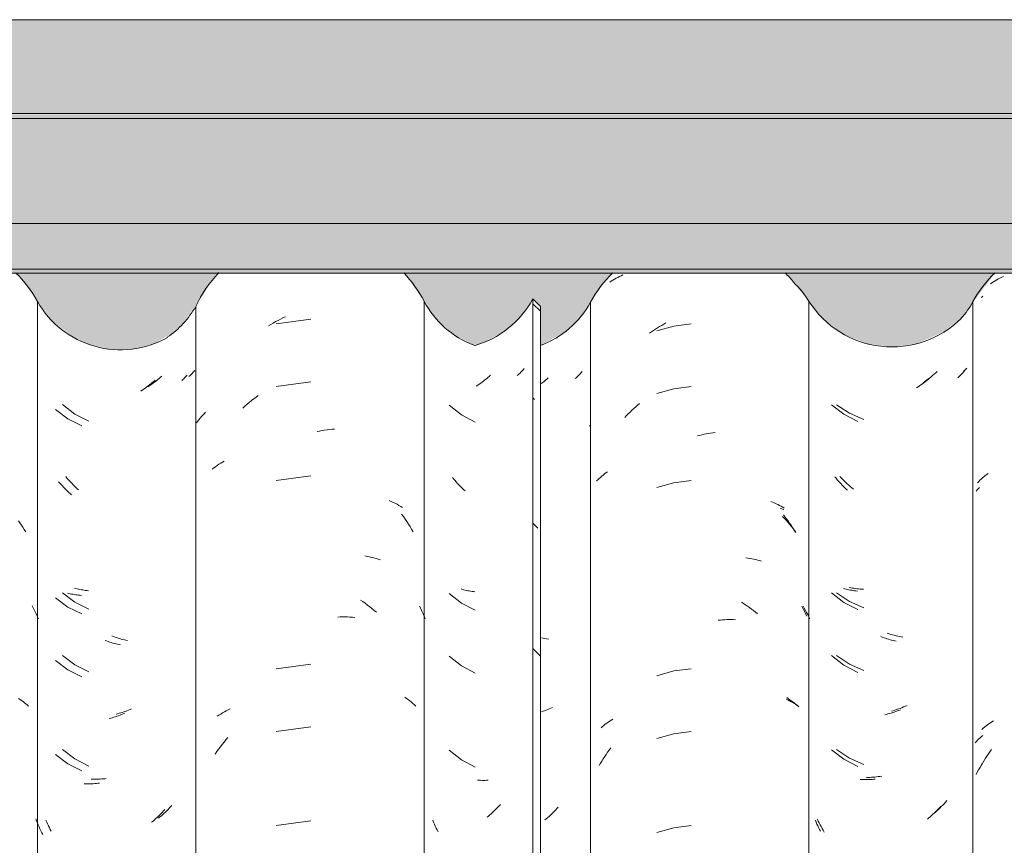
# Model space of a CAD drawing. Header units: metres. Extents: x -27.3 to 21, y -0.3 to 10.3.
# Tile 126 of 237: x 10.956 to 11.429, y 3.873 to 4.27. Entities that reach past the tile are written whole.
import ezdxf

# ---------------------------------------------------------------- set-up
doc = ezdxf.new("R2010")
doc.units = ezdxf.units.M
for name, color, linetype, lineweight in [('A-GLAZ-CWMG', 7, 'Continuous', 5), ('A-ROOF', 7, 'Continuous', 5), ('A-ROOF-OTLN', 7, 'Continuous', 5), ('A-ROOF-PATT', 7, 'Continuous', 5), ('A-WALL-PATT', 7, 'Continuous', 5)]:
    doc.layers.add(name, color=color, linetype=linetype, lineweight=lineweight)

# ---------------------------------------------------------------- blocks, each defined once
blk = doc.blocks.new('FP_53-FACHADA 03')
at = {"layer": 'A-GLAZ-CWMG', "color": 9, "true_color": 0xc0c0c0}
for p, q in [((16.16278, 4.02918), (16.16352, 4.02816)), ((16.16352, 4.02816), (16.16424, 4.02712)), ((16.16424, 4.02712), (16.16494, 4.02607)), ((16.16494, 4.02607), (16.16563, 4.02501)), ((16.16563, 4.02501), (16.16631, 4.02394)), ((16.16947, 3.98827), (16.1701, 3.98704)), ((16.1701, 3.98704), (16.17071, 3.9858)), ((16.17071, 3.9858), (16.17131, 3.98455)), ((16.17131, 3.98455), (16.17188, 3.98328)), ((16.17188, 3.98328), (16.17244, 3.98201)), ((16.16287, 3.94378), (16.1636, 3.94329)), ((16.1636, 3.94329), (16.16432, 3.9428)), ((16.16432, 3.9428), (16.16502, 3.94228)), ((16.16502, 3.94228), (16.16571, 3.94176)), ((16.16571, 3.94176), (16.16639, 3.94122)), ((16.16639, 3.94122), (16.16705, 3.94067)), ((16.16705, 3.94067), (16.16769, 3.94012))]:
    blk.add_line(p, q, dxfattribs=at)
blk = doc.blocks.new('FP_54-FACHADA 03')
at = {"layer": 'A-GLAZ-CWMG', "color": 9, "true_color": 0xc0c0c0}
for p, q in [((16.24728, 4.10103), (16.24689, 4.10059)), ((16.24766, 4.10147), (16.24728, 4.10103)), ((16.22916, 4.0965), (16.22847, 4.09598)), ((16.22983, 4.09704), (16.22916, 4.0965)), ((16.23051, 4.09759), (16.22983, 4.09704)), ((16.23117, 4.09815), (16.23051, 4.09759)), ((16.23183, 4.09872), (16.23117, 4.09815)), ((16.24518, 4.09891), (16.24473, 4.09851)), ((16.24563, 4.09931), (16.24518, 4.09891)), ((16.24606, 4.09973), (16.24563, 4.09931)), ((16.24648, 4.10015), (16.24606, 4.09973)), ((16.24689, 4.10059), (16.24648, 4.10015)), ((16.22568, 4.09401), (16.22497, 4.09355)), ((16.22639, 4.09448), (16.22568, 4.09401)), ((16.22709, 4.09497), (16.22639, 4.09448)), ((16.22778, 4.09547), (16.22709, 4.09497)), ((16.22847, 4.09598), (16.22778, 4.09547)), ((16.18403, 4.08504), (16.18998, 4.08051)), ((16.18998, 4.08051), (16.19666, 4.07713)), ((16.18615, 4.04971), (16.18557, 4.0504)), ((16.18674, 4.04903), (16.18615, 4.04971)), ((16.18734, 4.04837), (16.18674, 4.04903)), ((16.18795, 4.04771), (16.18734, 4.04837)), ((16.18856, 4.04707), (16.18795, 4.04771)), ((16.18918, 4.04643), (16.18856, 4.04707)), ((16.18981, 4.04581), (16.18918, 4.04643)), ((16.19045, 4.0452), (16.18981, 4.04581)), ((16.1911, 4.0446), (16.19045, 4.0452)), ((16.19175, 4.04402), (16.1911, 4.0446)), ((16.19045, 3.99668), (16.18981, 3.99686)), ((16.19109, 3.99652), (16.19045, 3.99668)), ((16.18403, 3.99461), (16.18998, 3.99008)), ((16.19174, 3.99636), (16.19109, 3.99652)), ((16.1924, 3.99622), (16.19174, 3.99636)), ((16.19307, 3.99608), (16.1924, 3.99622)), ((16.19374, 3.99596), (16.19307, 3.99608)), ((16.19442, 3.99586), (16.19374, 3.99596)), ((16.1951, 3.99576), (16.19442, 3.99586)), ((16.19579, 3.99568), (16.1951, 3.99576)), ((16.19648, 3.99561), (16.19579, 3.99568)), ((16.18998, 3.99008), (16.19666, 3.9867)), ((16.20849, 3.97359), (16.20774, 3.97387)), ((16.20924, 3.97332), (16.20849, 3.97359)), ((16.20999, 3.97306), (16.20924, 3.97332)), ((16.21074, 3.97282), (16.20999, 3.97306)), ((16.2115, 3.97259), (16.21074, 3.97282)), ((16.21225, 3.97238), (16.2115, 3.97259)), ((16.213, 3.97218), (16.21225, 3.97238)), ((16.21375, 3.97199), (16.213, 3.97218)), ((16.2145, 3.97182), (16.21375, 3.97199)), ((16.21525, 3.97166), (16.2145, 3.97182)), ((16.18403, 3.96447), (16.18998, 3.95994)), ((16.18998, 3.95994), (16.19666, 3.95656)), ((16.21048, 3.9365), (16.20973, 3.93632)), ((16.21123, 3.9367), (16.21048, 3.9365)), ((16.21198, 3.93691), (16.21123, 3.9367)), ((16.21273, 3.93713), (16.21198, 3.93691)), ((16.21348, 3.93737), (16.21273, 3.93713)), ((16.21423, 3.93762), (16.21348, 3.93737)), ((16.21498, 3.93789), (16.21423, 3.93762)), ((16.21573, 3.93817), (16.21498, 3.93789)), ((16.21648, 3.93846), (16.21573, 3.93817)), ((16.21723, 3.93877), (16.21648, 3.93846)), ((16.18403, 3.91925), (16.18998, 3.91472)), ((16.18998, 3.91472), (16.19666, 3.91135)), ((16.19851, 3.90505), (16.19781, 3.90508)), ((16.19923, 3.90503), (16.19851, 3.90505)), ((16.19994, 3.90502), (16.19923, 3.90503)), ((16.20067, 3.90502), (16.19994, 3.90502)), ((16.20139, 3.90504), (16.20067, 3.90502)), ((16.20212, 3.90508), (16.20139, 3.90504)), ((16.20285, 3.90512), (16.20212, 3.90508)), ((16.20359, 3.90518), (16.20285, 3.90512)), ((16.20432, 3.90525), (16.20359, 3.90518)), ((16.20506, 3.90534), (16.20432, 3.90525)), ((16.23657, 3.89241), (16.23597, 3.89175)), ((16.23218, 3.88803), (16.23153, 3.88745)), ((16.23283, 3.88862), (16.23218, 3.88803)), ((16.23347, 3.88923), (16.23283, 3.88862)), ((16.23411, 3.88984), (16.23347, 3.88923)), ((16.23473, 3.89047), (16.23411, 3.88984)), ((16.23535, 3.8911), (16.23473, 3.89047)), ((16.23597, 3.89175), (16.23535, 3.8911)), ((16.17642, 3.88442), (16.17604, 3.88532)), ((16.17683, 3.88352), (16.17642, 3.88442)), ((16.17724, 3.88263), (16.17683, 3.88352)), ((16.23086, 3.88689), (16.2302, 3.88633)), ((16.23153, 3.88745), (16.23086, 3.88689)), ((16.17767, 3.88175), (16.17724, 3.88263)), ((16.17811, 3.88087), (16.17767, 3.88175)), ((16.17856, 3.88001), (16.17811, 3.88087))]:
    blk.add_line(p, q, dxfattribs=at)
blk = doc.blocks.new('FP_56-FACHADA 03')
at = {"layer": 'A-GLAZ-CWMG', "color": 9, "true_color": 0xc0c0c0}
for p, q in [((16.40485, 4.10103), (16.40445, 4.1006)), ((16.40524, 4.10147), (16.40485, 4.10103)), ((16.40562, 4.10191), (16.40524, 4.10147)), ((16.40599, 4.10236), (16.40562, 4.10191)), ((16.38649, 4.09636), (16.3858, 4.09585)), ((16.38717, 4.09689), (16.38649, 4.09636)), ((16.38785, 4.09743), (16.38717, 4.09689)), ((16.38852, 4.09798), (16.38785, 4.09743)), ((16.38919, 4.09854), (16.38852, 4.09798)), ((16.38985, 4.09912), (16.38919, 4.09854)), ((16.40316, 4.09936), (16.40271, 4.09896)), ((16.4036, 4.09976), (16.40316, 4.09936)), ((16.40403, 4.10018), (16.4036, 4.09976)), ((16.40445, 4.1006), (16.40403, 4.10018)), ((16.3837, 4.09438), (16.383, 4.09391)), ((16.38441, 4.09485), (16.3837, 4.09438)), ((16.38511, 4.09534), (16.38441, 4.09485)), ((16.3858, 4.09585), (16.38511, 4.09534)), ((16.39457, 3.89283), (16.39397, 3.89217)), ((16.38954, 3.88785), (16.38888, 3.88728)), ((16.3902, 3.88843), (16.38954, 3.88785)), ((16.39084, 3.88903), (16.3902, 3.88843)), ((16.39148, 3.88963), (16.39084, 3.88903)), ((16.39212, 3.89025), (16.39148, 3.88963)), ((16.39274, 3.89088), (16.39212, 3.89025)), ((16.39336, 3.89152), (16.39274, 3.89088)), ((16.39397, 3.89217), (16.39336, 3.89152)), ((16.38888, 3.88728), (16.38821, 3.88672))]:
    blk.add_line(p, q, dxfattribs=at)
blk = doc.blocks.new('Rectangular Mullion - Telha Fibrocimento - Ondulada-1908998-FACHADA 03')
at = {"layer": 'A-GLAZ-CWMG', "true_color": 0xc0c0c0}
h = blk.add_hatch(dxfattribs=at)
h.set_pattern_fill('FP_7', color=9, style=0, pattern_type=2)
h.set_pattern_definition([(315.081, (25.225, -6.128), (0.2861737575, -0.270297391), [0.01667, -0.28643, 0.01667, -1.903]), (315.081, (25.225, -6.128), (0.2861737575, -0.270297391), [-0.31978, -0.28643, 0.01667, -0.58954, -1.01]), (315.081, (25.225, -6.128), (0.2861737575, -0.270297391), [-1.212, 0.01667, -0.28643, 0.01667, -0.69057]), (315.081, (25.225, -6.128), (0.2861737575, -0.270297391), [-1.532, -0.1854, 0.01667, -0.4885]), (126.286, (25.333, -6.228), (-0.205045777, 0.24913451), [0.00997, -0.17136, 0.00997, -1.138]), (126.286, (25.333, -6.228), (-0.205045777, 0.24913451), [-0.19131, -0.17136, 0.00997, -0.35269, -0.60444]), (126.286, (25.333, -6.228), (-0.205045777, 0.24913451), [-0.72533, 0.00997, -0.17136, 0.00997, -0.41314]), (126.286, (25.333, -6.228), (-0.205045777, 0.24913451), [-0.91664, -0.11092, 0.00997, -0.29225]), (147.695, (25.368, -6.233), (-0.081132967, 0.021153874), [0.00698, -0.11998, 0.00698, -0.79715]), (147.695, (25.368, -6.233), (-0.081132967, 0.021153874), [-0.13395, -0.11998, 0.00698, -0.24695, -0.42323]), (147.695, (25.368, -6.233), (-0.081132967, 0.021153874), [-0.50787, 0.00698, -0.11998, 0.00698, -0.28928]), (147.695, (25.368, -6.233), (-0.081132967, 0.021153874), [-0.64182, -0.07766, 0.00698, -0.20463])])
h.paths.add_polyline_path([(16.41382, 2.77693), (16.41382, 4.13218), (16.41014, 4.13584), (16.41014, 2.78059), (16.41374, 2.77701)])
at = {"layer": 'A-GLAZ-CWMG'}
for p, q in [((16.17193, 2.77941), (16.17193, 4.13466)), ((16.41014, 4.13584), (16.41382, 4.13218)), ((16.41014, 2.78059), (16.41014, 4.13584)), ((16.41382, 2.77693), (16.41382, 4.13218))]:
    blk.add_line(p, q, dxfattribs=at)
for centre, major_axis, start_param, end_param in [((16.12042, 4.10682), (0.05869, 0), 0.500225, 0.798474), ((16.21185, 4.15645), (0.0456, 0), 3.645908, 5.230042), ((16.36957, 4.15699), (0.04586, 0), 4.985892, 5.798286)]:
    blk.add_ellipse(centre, major_axis=major_axis, ratio=0.988936, start_param=start_param, end_param=end_param, dxfattribs=at)
for name in ['FP_53-FACHADA 03', 'FP_54-FACHADA 03', 'FP_56-FACHADA 03']:
    blk.add_blockref(name, (0, 0), dxfattribs=at)
blk = doc.blocks.new('FP_62-FACHADA 03')
at = {"layer": 'A-GLAZ-CWMG', "color": 9, "true_color": 0xc0c0c0}
for p, q in [((16.22784, 4.09617), (16.22718, 4.09561)), ((16.2285, 4.09675), (16.22784, 4.09617)), ((16.24182, 4.09703), (16.24135, 4.09661)), ((16.24228, 4.09745), (16.24182, 4.09703)), ((16.24273, 4.09789), (16.24228, 4.09745)), ((16.24316, 4.09834), (16.24273, 4.09789)), ((16.24358, 4.09879), (16.24316, 4.09834)), ((16.24399, 4.09925), (16.24358, 4.09879)), ((16.22236, 4.09199), (16.22165, 4.09153)), ((16.22306, 4.09247), (16.22236, 4.09199)), ((16.22376, 4.09296), (16.22306, 4.09247)), ((16.22446, 4.09347), (16.22376, 4.09296)), ((16.22515, 4.09398), (16.22446, 4.09347)), ((16.22583, 4.09451), (16.22515, 4.09398)), ((16.2265, 4.09505), (16.22583, 4.09451)), ((16.22718, 4.09561), (16.2265, 4.09505)), ((16.18056, 4.0826), (16.18658, 4.07814)), ((16.18658, 4.07814), (16.19331, 4.07485)), ((16.18272, 4.04729), (16.18213, 4.04797)), ((16.18331, 4.04662), (16.18272, 4.04729)), ((16.18392, 4.04597), (16.18331, 4.04662)), ((16.18453, 4.04532), (16.18392, 4.04597)), ((16.18515, 4.04468), (16.18453, 4.04532)), ((16.18578, 4.04406), (16.18515, 4.04468)), ((16.18641, 4.04344), (16.18578, 4.04406)), ((16.18706, 4.04284), (16.18641, 4.04344)), ((16.18771, 4.04225), (16.18706, 4.04284)), ((16.18836, 4.04167), (16.18771, 4.04225)), ((16.18056, 3.99217), (16.18658, 3.98771)), ((16.18705, 3.99432), (16.18641, 3.99449)), ((16.1877, 3.99416), (16.18705, 3.99432)), ((16.18836, 3.99401), (16.1877, 3.99416)), ((16.18902, 3.99388), (16.18836, 3.99401)), ((16.18969, 3.99375), (16.18902, 3.99388)), ((16.19037, 3.99364), (16.18969, 3.99375)), ((16.19105, 3.99354), (16.19037, 3.99364)), ((16.19174, 3.99346), (16.19105, 3.99354)), ((16.19243, 3.99338), (16.19174, 3.99346)), ((16.19313, 3.99332), (16.19243, 3.99338)), ((16.18658, 3.98771), (16.19331, 3.98442)), ((16.20518, 3.97143), (16.20443, 3.9717)), ((16.20593, 3.97117), (16.20518, 3.97143)), ((16.20668, 3.97092), (16.20593, 3.97117)), ((16.20743, 3.97068), (16.20668, 3.97092)), ((16.20819, 3.97046), (16.20743, 3.97068)), ((16.20894, 3.97025), (16.20819, 3.97046)), ((16.20969, 3.97006), (16.20894, 3.97025)), ((16.21044, 3.96988), (16.20969, 3.97006)), ((16.21119, 3.96971), (16.21044, 3.96988)), ((16.21194, 3.96956), (16.21119, 3.96971)), ((16.18056, 3.96202), (16.18658, 3.95757)), ((16.18658, 3.95757), (16.19331, 3.95427)), ((16.21017, 3.93526), (16.20942, 3.93501)), ((16.21093, 3.93552), (16.21017, 3.93526)), ((16.21168, 3.93579), (16.21093, 3.93552)), ((16.21243, 3.93607), (16.21168, 3.93579)), ((16.21317, 3.93637), (16.21243, 3.93607)), ((16.21392, 3.93669), (16.21317, 3.93637)), ((16.20717, 3.93436), (16.20641, 3.93417)), ((16.20792, 3.93456), (16.20717, 3.93436)), ((16.20867, 3.93478), (16.20792, 3.93456)), ((16.20942, 3.93501), (16.20867, 3.93478)), ((16.18056, 3.91681), (16.18658, 3.91236)), ((16.18658, 3.91236), (16.19331, 3.90906)), ((16.19517, 3.90278), (16.19446, 3.90281)), ((16.19589, 3.90277), (16.19517, 3.90278)), ((16.19661, 3.90277), (16.19589, 3.90277)), ((16.19733, 3.90278), (16.19661, 3.90277)), ((16.19806, 3.90281), (16.19733, 3.90278)), ((16.19879, 3.90285), (16.19806, 3.90281)), ((16.19953, 3.9029), (16.19879, 3.90285)), ((16.20026, 3.90297), (16.19953, 3.9029)), ((16.201, 3.90305), (16.20026, 3.90297)), ((16.20174, 3.90314), (16.201, 3.90305)), ((16.23077, 3.88788), (16.23013, 3.88727)), ((16.23139, 3.88851), (16.23077, 3.88788)), ((16.23201, 3.88915), (16.23139, 3.88851)), ((16.23262, 3.88981), (16.23201, 3.88915)), ((16.23322, 3.89047), (16.23262, 3.88981)), ((16.17152, 3.88492), (16.17115, 3.88589)), ((16.1719, 3.88396), (16.17152, 3.88492)), ((16.1723, 3.88301), (16.1719, 3.88396)), ((16.17272, 3.88207), (16.1723, 3.88301)), ((16.22753, 3.88491), (16.22687, 3.88435)), ((16.22819, 3.88548), (16.22753, 3.88491)), ((16.22885, 3.88606), (16.22819, 3.88548)), ((16.22949, 3.88666), (16.22885, 3.88606)), ((16.23013, 3.88727), (16.22949, 3.88666)), ((16.17315, 3.88114), (16.17272, 3.88207)), ((16.17359, 3.88021), (16.17315, 3.88114)), ((16.17404, 3.87929), (16.17359, 3.88021)), ((16.17451, 3.87838), (16.17404, 3.87929))]:
    blk.add_line(p, q, dxfattribs=at)
blk = doc.blocks.new('FP_63-FACHADA 03')
at = {"layer": 'A-GLAZ-CWMG', "color": 9, "true_color": 0xc0c0c0}
for p, q in [((16.28534, 4.12424), (16.2865, 4.12489)), ((16.2865, 4.12489), (16.28766, 4.12552)), ((16.30348, 4.12614), (16.28678, 4.12383)), ((16.28766, 4.12552), (16.28883, 4.12612)), ((16.28883, 4.12612), (16.29001, 4.1267)), ((16.29001, 4.1267), (16.29119, 4.12726)), ((16.28304, 4.12287), (16.28419, 4.12357)), ((16.28419, 4.12357), (16.28534, 4.12424)), ((16.30348, 4.096), (16.28678, 4.09369)), ((16.27382, 4.08607), (16.27489, 4.08694)), ((16.27489, 4.08694), (16.27596, 4.0878)), ((16.27596, 4.0878), (16.27705, 4.08863)), ((16.27705, 4.08863), (16.27815, 4.08944)), ((16.2707, 4.08333), (16.27173, 4.08426)), ((16.27173, 4.08426), (16.27277, 4.08518)), ((16.27277, 4.08518), (16.27382, 4.08607)), ((16.24904, 4.07704), (16.24962, 4.07779)), ((16.24962, 4.07779), (16.25021, 4.07852)), ((16.25021, 4.07852), (16.25083, 4.07924)), ((16.25083, 4.07924), (16.25147, 4.07995)), ((16.25147, 4.07995), (16.25213, 4.08064)), ((16.25213, 4.08064), (16.25281, 4.08132)), ((16.24848, 4.07629), (16.24904, 4.07704)), ((16.30765, 4.0723), (16.30886, 4.07252)), ((16.30886, 4.07252), (16.31006, 4.07271)), ((16.31006, 4.07271), (16.31126, 4.07288)), ((16.31126, 4.07288), (16.31246, 4.07303)), ((16.31246, 4.07303), (16.31365, 4.07316)), ((16.31365, 4.07316), (16.31484, 4.07326)), ((16.30644, 4.07206), (16.30765, 4.0723)), ((16.25599, 4.054), (16.25677, 4.0546)), ((16.25677, 4.0546), (16.25757, 4.0552)), ((16.25757, 4.0552), (16.25838, 4.05577)), ((16.25838, 4.05577), (16.25921, 4.05633)), ((16.25921, 4.05633), (16.26006, 4.05687)), ((16.26006, 4.05687), (16.26093, 4.0574)), ((16.26093, 4.0574), (16.26181, 4.05791)), ((16.30348, 4.05078), (16.28678, 4.04848)), ((16.34117, 4.03893), (16.34212, 4.03851)), ((16.34212, 4.03851), (16.34306, 4.03806)), ((16.34306, 4.03806), (16.34398, 4.03759)), ((16.34398, 4.03759), (16.34489, 4.03711)), ((16.34489, 4.03711), (16.34578, 4.03661)), ((16.34578, 4.03661), (16.34665, 4.03609)), ((16.34665, 4.03609), (16.34751, 4.03556)), ((16.34706, 4.03237), (16.34791, 4.03122)), ((16.34791, 4.03122), (16.34874, 4.03004)), ((16.34874, 4.03004), (16.34956, 4.02885)), ((16.34956, 4.02885), (16.35036, 4.02765)), ((16.35036, 4.02765), (16.35114, 4.02643)), ((16.35114, 4.02643), (16.3519, 4.02519)), ((16.3519, 4.02519), (16.35264, 4.02394)), ((16.32943, 4.0123), (16.33052, 4.0121)), ((16.33052, 4.0121), (16.3316, 4.01187)), ((16.3316, 4.01187), (16.33267, 4.01163)), ((16.33267, 4.01163), (16.33373, 4.01136)), ((16.33373, 4.01136), (16.33478, 4.01108)), ((16.33478, 4.01108), (16.33582, 4.01077)), ((16.33582, 4.01077), (16.33685, 4.01044)), ((16.32738, 3.99112), (16.32849, 3.99034)), ((16.32849, 3.99034), (16.32959, 3.98954)), ((16.32959, 3.98954), (16.33068, 3.98872)), ((16.33068, 3.98872), (16.33176, 3.98788)), ((16.33176, 3.98788), (16.33283, 3.98702)), ((16.35567, 3.98818), (16.35625, 3.98697)), ((16.31641, 3.98293), (16.31759, 3.98298)), ((16.31759, 3.98298), (16.31876, 3.983)), ((16.31876, 3.983), (16.31993, 3.983)), ((16.31993, 3.983), (16.3211, 3.98298)), ((16.3211, 3.98298), (16.32225, 3.98294)), ((16.32225, 3.98294), (16.3234, 3.98288)), ((16.3234, 3.98288), (16.32454, 3.98279)), ((16.33283, 3.98702), (16.33389, 3.98613)), ((16.33389, 3.98613), (16.33494, 3.98523)), ((16.35625, 3.98697), (16.35682, 3.98575)), ((16.35682, 3.98575), (16.35738, 3.98453)), ((16.35738, 3.98453), (16.35791, 3.98329)), ((16.35791, 3.98329), (16.35843, 3.98204)), ((16.30348, 3.96036), (16.28678, 3.95805)), ((16.34862, 3.9444), (16.34944, 3.94383)), ((16.34944, 3.94383), (16.35024, 3.94324)), ((16.35024, 3.94324), (16.35102, 3.94264)), ((16.35102, 3.94264), (16.35179, 3.94202)), ((16.35179, 3.94202), (16.35253, 3.94139)), ((16.35253, 3.94139), (16.35326, 3.94074)), ((16.35326, 3.94074), (16.35397, 3.94008)), ((16.25842, 3.93523), (16.25925, 3.93578)), ((16.25925, 3.93578), (16.2601, 3.93633)), ((16.2601, 3.93633), (16.26097, 3.93685)), ((16.26097, 3.93685), (16.26185, 3.93736)), ((16.26185, 3.93736), (16.26275, 3.93785)), ((16.26275, 3.93785), (16.26367, 3.93833)), ((16.26367, 3.93833), (16.2646, 3.93878)), ((16.30348, 3.93021), (16.28678, 3.9279)), ((16.25994, 3.92061), (16.2608, 3.92175)), ((16.2608, 3.92175), (16.26168, 3.92288)), ((16.26168, 3.92288), (16.26257, 3.92399)), ((16.26257, 3.92399), (16.26349, 3.92509)), ((16.25745, 3.91708), (16.25826, 3.91827)), ((16.25826, 3.91827), (16.25909, 3.91945)), ((16.25909, 3.91945), (16.25994, 3.92061)), ((16.30348, 3.885), (16.28678, 3.88269))]:
    blk.add_line(p, q, dxfattribs=at)
blk = doc.blocks.new('FP_64-FACHADA 03')
at = {"layer": 'A-GLAZ-CWMG', "color": 9, "true_color": 0xc0c0c0}
for p, q in [((16.43383, 4.10086), (16.43346, 4.10042)), ((16.41563, 4.09618), (16.41495, 4.09565)), ((16.4163, 4.09673), (16.41563, 4.09618)), ((16.41697, 4.09728), (16.4163, 4.09673)), ((16.41763, 4.09785), (16.41697, 4.09728)), ((16.43103, 4.09794), (16.43058, 4.09756)), ((16.43146, 4.09834), (16.43103, 4.09794)), ((16.43189, 4.09874), (16.43146, 4.09834)), ((16.4323, 4.09915), (16.43189, 4.09874)), ((16.4327, 4.09957), (16.4323, 4.09915)), ((16.43309, 4.09999), (16.4327, 4.09957)), ((16.43346, 4.10042), (16.43309, 4.09999)), ((16.41495, 4.09565), (16.41426, 4.09513)), ((16.36997, 4.08468), (16.37585, 4.08007)), ((16.37585, 4.08007), (16.38249, 4.07661)), ((16.37207, 4.04932), (16.3715, 4.05002)), ((16.37265, 4.04864), (16.37207, 4.04932)), ((16.37324, 4.04796), (16.37265, 4.04864)), ((16.37384, 4.0473), (16.37324, 4.04796)), ((16.37445, 4.04665), (16.37384, 4.0473)), ((16.37506, 4.04601), (16.37445, 4.04665)), ((16.37569, 4.04538), (16.37506, 4.04601)), ((16.37632, 4.04476), (16.37569, 4.04538)), ((16.37696, 4.04415), (16.37632, 4.04476)), ((16.3776, 4.04356), (16.37696, 4.04415)), ((16.36997, 3.99425), (16.37585, 3.98964)), ((16.37632, 3.99624), (16.37568, 3.99643)), ((16.37695, 3.99606), (16.37632, 3.99624)), ((16.3776, 3.9959), (16.37695, 3.99606)), ((16.37825, 3.99575), (16.3776, 3.9959)), ((16.37891, 3.99561), (16.37825, 3.99575)), ((16.37958, 3.99548), (16.37891, 3.99561)), ((16.38025, 3.99536), (16.37958, 3.99548)), ((16.38093, 3.99526), (16.38025, 3.99536)), ((16.38161, 3.99517), (16.38093, 3.99526)), ((16.3823, 3.99509), (16.38161, 3.99517)), ((16.37585, 3.98964), (16.38249, 3.98618)), ((16.36997, 3.96411), (16.37585, 3.9595)), ((16.37585, 3.9595), (16.38249, 3.95604)), ((16.36997, 3.9189), (16.37585, 3.91429)), ((16.37585, 3.91429), (16.38249, 3.91082)), ((16.38433, 3.9045), (16.38362, 3.90454)), ((16.38503, 3.90447), (16.38433, 3.9045)), ((16.38575, 3.90446), (16.38503, 3.90447)), ((16.38647, 3.90445), (16.38575, 3.90446)), ((16.38719, 3.90446), (16.38647, 3.90445)), ((16.38791, 3.90449), (16.38719, 3.90446)), ((16.38864, 3.90452), (16.38791, 3.90449)), ((16.41864, 3.88775), (16.41798, 3.88716)), ((16.41928, 3.88834), (16.41864, 3.88775)), ((16.41992, 3.88895), (16.41928, 3.88834)), ((16.42055, 3.88958), (16.41992, 3.88895)), ((16.42117, 3.89021), (16.42055, 3.88958)), ((16.42178, 3.89085), (16.42117, 3.89021)), ((16.42239, 3.89151), (16.42178, 3.89085)), ((16.36246, 3.88434), (16.36207, 3.88528)), ((16.36286, 3.8834), (16.36246, 3.88434)), ((16.36327, 3.88247), (16.36286, 3.8834)), ((16.41666, 3.88602), (16.41599, 3.88547)), ((16.41733, 3.88659), (16.41666, 3.88602)), ((16.41798, 3.88716), (16.41733, 3.88659)), ((16.3637, 3.88155), (16.36327, 3.88247)), ((16.36415, 3.88063), (16.3637, 3.88155)), ((16.3646, 3.87973), (16.36415, 3.88063))]:
    blk.add_line(p, q, dxfattribs=at)
blk = doc.blocks.new('FP_65-FACHADA 03')
at = {"layer": 'A-GLAZ-CWMG', "color": 9, "true_color": 0xc0c0c0}
for p, q in [((16.44717, 4.1439), (16.44792, 4.14438)), ((16.44792, 4.14438), (16.44867, 4.14484)), ((16.44867, 4.14484), (16.44944, 4.14529)), ((16.44944, 4.14529), (16.45022, 4.14573)), ((16.45022, 4.14573), (16.45101, 4.14615)), ((16.45101, 4.14615), (16.45182, 4.14656)), ((16.45182, 4.14656), (16.45264, 4.14696)), ((16.45264, 4.14696), (16.45347, 4.14734)), ((16.46623, 4.11931), (16.46721, 4.11999)), ((16.46721, 4.11999), (16.46819, 4.12065)), ((16.46819, 4.12065), (16.46917, 4.1213)), ((16.46917, 4.1213), (16.47017, 4.12192)), ((16.47801, 4.1228), (16.46987, 4.12053)), ((16.47017, 4.12192), (16.47117, 4.12253)), ((16.47117, 4.12253), (16.47217, 4.12312)), ((16.47217, 4.12312), (16.47319, 4.1237)), ((16.47319, 4.1237), (16.4742, 4.12426)), ((16.4864, 4.1239), (16.47801, 4.1228)), ((16.47801, 4.09265), (16.46987, 4.09039)), ((16.4864, 4.09376), (16.47801, 4.09265)), ((16.45697, 4.08147), (16.45785, 4.08232)), ((16.45785, 4.08232), (16.45875, 4.08314)), ((16.45875, 4.08314), (16.45965, 4.08395)), ((16.45965, 4.08395), (16.46057, 4.08475)), ((16.46057, 4.08475), (16.46149, 4.08553)), ((16.45437, 4.07886), (16.45523, 4.07974)), ((16.45523, 4.07974), (16.45609, 4.08062)), ((16.45609, 4.08062), (16.45697, 4.08147)), ((16.43745, 4.07461), (16.43775, 4.075)), ((16.43775, 4.075), (16.43805, 4.07537)), ((16.48936, 4.06999), (16.49041, 4.07026)), ((16.49041, 4.07026), (16.49147, 4.07052)), ((16.49147, 4.07052), (16.49253, 4.07075)), ((16.49253, 4.07075), (16.49359, 4.07097)), ((16.49359, 4.07097), (16.49464, 4.07117)), ((16.49464, 4.07117), (16.4957, 4.07135)), ((16.4957, 4.07135), (16.49675, 4.07151)), ((16.49675, 4.07151), (16.4978, 4.07165)), ((16.44083, 4.04833), (16.44143, 4.04892)), ((16.44143, 4.04892), (16.44205, 4.04949)), ((16.44205, 4.04949), (16.44269, 4.05006)), ((16.44269, 4.05006), (16.44334, 4.05062)), ((16.44334, 4.05062), (16.444, 4.05116)), ((16.444, 4.05116), (16.44468, 4.0517)), ((16.44468, 4.0517), (16.44537, 4.05222)), ((16.44537, 4.05222), (16.44608, 4.05273)), ((16.47801, 4.04744), (16.46987, 4.04517)), ((16.4864, 4.04854), (16.47801, 4.04744)), ((16.52461, 4.03849), (16.52546, 4.03815)), ((16.52546, 4.03815), (16.52631, 4.03779)), ((16.52631, 4.03779), (16.52714, 4.03741)), ((16.52714, 4.03741), (16.52797, 4.03702)), ((16.52797, 4.03702), (16.52878, 4.03662)), ((16.52878, 4.03662), (16.52957, 4.0362)), ((16.52957, 4.0362), (16.53036, 4.03577)), ((16.53036, 4.03577), (16.53113, 4.03533)), ((16.53067, 4.03213), (16.53143, 4.03114)), ((16.53143, 4.03114), (16.53219, 4.03014)), ((16.53219, 4.03014), (16.53293, 4.02912)), ((16.53293, 4.02912), (16.53366, 4.02809)), ((16.53366, 4.02809), (16.53437, 4.02705)), ((16.53437, 4.02705), (16.53507, 4.026)), ((16.53507, 4.026), (16.53576, 4.02493)), ((16.53576, 4.02493), (16.53643, 4.02386)), ((16.51259, 4.01139), (16.51357, 4.01126)), ((16.51357, 4.01126), (16.51453, 4.0111)), ((16.51453, 4.0111), (16.5155, 4.01094)), ((16.5155, 4.01094), (16.51645, 4.01075)), ((16.51645, 4.01075), (16.51739, 4.01055)), ((16.51739, 4.01055), (16.51833, 4.01033)), ((16.51833, 4.01033), (16.51926, 4.01009)), ((16.51926, 4.01009), (16.52017, 4.00984)), ((16.5105, 3.99012), (16.51149, 3.98949)), ((16.51149, 3.98949), (16.51248, 3.98883)), ((16.51248, 3.98883), (16.51345, 3.98816)), ((16.51345, 3.98816), (16.51442, 3.98747)), ((16.51442, 3.98747), (16.51538, 3.98677)), ((16.53956, 3.98817), (16.54017, 3.98696)), ((16.51538, 3.98677), (16.51634, 3.98605)), ((16.51634, 3.98605), (16.51728, 3.98531)), ((16.51728, 3.98531), (16.51822, 3.98455)), ((16.54017, 3.98696), (16.54077, 3.98575)), ((16.54077, 3.98575), (16.54134, 3.98452)), ((16.54134, 3.98452), (16.5419, 3.98329)), ((16.49938, 3.9814), (16.50042, 3.9815)), ((16.50042, 3.9815), (16.50146, 3.98158)), ((16.50146, 3.98158), (16.5025, 3.98164)), ((16.5025, 3.98164), (16.50353, 3.98168)), ((16.50353, 3.98168), (16.50456, 3.9817)), ((16.50456, 3.9817), (16.50559, 3.98171)), ((16.50559, 3.98171), (16.5066, 3.98169)), ((16.5066, 3.98169), (16.50762, 3.98166)), ((16.47801, 3.95701), (16.46987, 3.95474)), ((16.4864, 3.95812), (16.47801, 3.95701)), ((16.53228, 3.9442), (16.53302, 3.94372)), ((16.53302, 3.94372), (16.53374, 3.94323)), ((16.53374, 3.94323), (16.53446, 3.94273)), ((16.53446, 3.94273), (16.53515, 3.94221)), ((16.53515, 3.94221), (16.53584, 3.94168)), ((16.53584, 3.94168), (16.53651, 3.94114)), ((16.53651, 3.94114), (16.53716, 3.94059)), ((16.53716, 3.94059), (16.53781, 3.94003)), ((16.443, 3.92976), (16.44365, 3.93031)), ((16.44365, 3.93031), (16.44433, 3.93085)), ((16.44433, 3.93085), (16.44501, 3.93138)), ((16.44501, 3.93138), (16.44571, 3.93189)), ((16.44571, 3.93189), (16.44643, 3.9324)), ((16.44643, 3.9324), (16.44715, 3.93289)), ((16.44715, 3.93289), (16.44789, 3.93337)), ((16.44789, 3.93337), (16.44865, 3.93383)), ((16.47801, 3.92687), (16.46987, 3.9246)), ((16.4864, 3.92797), (16.47801, 3.92687)), ((16.44476, 3.91588), (16.44545, 3.91694)), ((16.44545, 3.91694), (16.44616, 3.91799)), ((16.44616, 3.91799), (16.44689, 3.91902)), ((16.44689, 3.91902), (16.44762, 3.92004)), ((16.44212, 3.91153), (16.44276, 3.91264)), ((16.44276, 3.91264), (16.44341, 3.91373)), ((16.44341, 3.91373), (16.44408, 3.91481)), ((16.44408, 3.91481), (16.44476, 3.91588)), ((16.47801, 3.88165), (16.46987, 3.87939)), ((16.4864, 3.88276), (16.47801, 3.88165))]:
    blk.add_line(p, q, dxfattribs=at)
blk = doc.blocks.new('FP_66-FACHADA 03')
at = {"layer": 'A-GLAZ-CWMG', "color": 9, "true_color": 0xc0c0c0}
for p, q in [((16.61737, 4.10075), (16.617, 4.10033)), ((16.61772, 4.10118), (16.61737, 4.10075)), ((16.59892, 4.09605), (16.59824, 4.09553)), ((16.5996, 4.09658), (16.59892, 4.09605)), ((16.60028, 4.09712), (16.5996, 4.09658)), ((16.60094, 4.09768), (16.60028, 4.09712)), ((16.6016, 4.09825), (16.60094, 4.09768)), ((16.61499, 4.09834), (16.61455, 4.09796)), ((16.61541, 4.09873), (16.61499, 4.09834)), ((16.61582, 4.09912), (16.61541, 4.09873)), ((16.61623, 4.09952), (16.61582, 4.09912)), ((16.61662, 4.09992), (16.61623, 4.09952)), ((16.617, 4.10033), (16.61662, 4.09992)), ((16.59544, 4.09358), (16.59473, 4.09312)), ((16.59615, 4.09405), (16.59544, 4.09358)), ((16.59685, 4.09453), (16.59615, 4.09405)), ((16.59754, 4.09502), (16.59685, 4.09453)), ((16.59824, 4.09553), (16.59754, 4.09502)), ((16.5539, 4.08497), (16.5598, 4.08038)), ((16.5598, 4.08038), (16.56645, 4.07694)), ((16.55601, 4.04962), (16.55543, 4.05031)), ((16.55659, 4.04893), (16.55601, 4.04962)), ((16.55718, 4.04826), (16.55659, 4.04893)), ((16.55778, 4.0476), (16.55718, 4.04826)), ((16.55839, 4.04695), (16.55778, 4.0476)), ((16.55901, 4.04631), (16.55839, 4.04695)), ((16.55964, 4.04568), (16.55901, 4.04631)), ((16.56027, 4.04506), (16.55964, 4.04568)), ((16.56091, 4.04446), (16.56027, 4.04506)), ((16.56156, 4.04387), (16.56091, 4.04446)), ((16.56027, 3.99655), (16.55963, 3.99673)), ((16.5539, 3.99454), (16.5598, 3.98995)), ((16.56091, 3.99637), (16.56027, 3.99655)), ((16.56155, 3.99621), (16.56091, 3.99637)), ((16.56221, 3.99606), (16.56155, 3.99621)), ((16.56287, 3.99592), (16.56221, 3.99606)), ((16.56354, 3.99579), (16.56287, 3.99592)), ((16.56421, 3.99568), (16.56354, 3.99579)), ((16.56489, 3.99558), (16.56421, 3.99568)), ((16.56557, 3.99549), (16.56489, 3.99558)), ((16.56626, 3.99541), (16.56557, 3.99549)), ((16.5598, 3.98995), (16.56645, 3.98651)), ((16.57824, 3.97329), (16.5775, 3.97358)), ((16.57899, 3.97301), (16.57824, 3.97329)), ((16.57974, 3.97275), (16.57899, 3.97301)), ((16.58049, 3.9725), (16.57974, 3.97275)), ((16.58124, 3.97227), (16.58049, 3.9725)), ((16.582, 3.97205), (16.58124, 3.97227)), ((16.58275, 3.97184), (16.582, 3.97205)), ((16.5835, 3.97165), (16.58275, 3.97184)), ((16.58425, 3.97147), (16.5835, 3.97165)), ((16.585, 3.9713), (16.58425, 3.97147)), ((16.5539, 3.9644), (16.5598, 3.95981)), ((16.5598, 3.95981), (16.56645, 3.95636)), ((16.58023, 3.93618), (16.57948, 3.93601)), ((16.58098, 3.93637), (16.58023, 3.93618)), ((16.58173, 3.93658), (16.58098, 3.93637)), ((16.58248, 3.9368), (16.58173, 3.93658)), ((16.58323, 3.93703), (16.58248, 3.9368)), ((16.58398, 3.93728), (16.58323, 3.93703)), ((16.58473, 3.93754), (16.58398, 3.93728)), ((16.58548, 3.93781), (16.58473, 3.93754)), ((16.58623, 3.9381), (16.58548, 3.93781)), ((16.58698, 3.9384), (16.58623, 3.9381)), ((16.5539, 3.91918), (16.5598, 3.91459)), ((16.5598, 3.91459), (16.56645, 3.91115)), ((16.56829, 3.90483), (16.56758, 3.90487)), ((16.569, 3.90481), (16.56829, 3.90483)), ((16.56971, 3.90479), (16.569, 3.90481)), ((16.57043, 3.90479), (16.56971, 3.90479)), ((16.57116, 3.9048), (16.57043, 3.90479)), ((16.57188, 3.90483), (16.57116, 3.9048)), ((16.57261, 3.90487), (16.57188, 3.90483)), ((16.57335, 3.90492), (16.57261, 3.90487)), ((16.57408, 3.90498), (16.57335, 3.90492)), ((16.57482, 3.90506), (16.57408, 3.90498)), ((16.60261, 3.88815), (16.60196, 3.88756)), ((16.60325, 3.88875), (16.60261, 3.88815)), ((16.60389, 3.88936), (16.60325, 3.88875)), ((16.60452, 3.88998), (16.60389, 3.88936)), ((16.60514, 3.89061), (16.60452, 3.88998)), ((16.60575, 3.89126), (16.60514, 3.89061)), ((16.60636, 3.89191), (16.60575, 3.89126)), ((16.54644, 3.88436), (16.54607, 3.88526)), ((16.54683, 3.88347), (16.54644, 3.88436)), ((16.54723, 3.88259), (16.54683, 3.88347)), ((16.60063, 3.88642), (16.59996, 3.88587)), ((16.6013, 3.88698), (16.60063, 3.88642)), ((16.60196, 3.88756), (16.6013, 3.88698)), ((16.54764, 3.88172), (16.54723, 3.88259)), ((16.54807, 3.88085), (16.54764, 3.88172)), ((16.54851, 3.87999), (16.54807, 3.88085))]:
    blk.add_line(p, q, dxfattribs=at)
blk = doc.blocks.new('FP_67-FACHADA 03')
at = {"layer": 'A-GLAZ-CWMG', "color": 9, "true_color": 0xc0c0c0}
for p, q in [((16.63026, 4.14313), (16.63099, 4.14362)), ((16.63099, 4.14362), (16.63174, 4.14409)), ((16.63174, 4.14409), (16.63249, 4.14455)), ((16.63249, 4.14455), (16.63327, 4.145)), ((16.63327, 4.145), (16.63405, 4.14543)), ((16.63405, 4.14543), (16.63485, 4.14585)), ((16.63485, 4.14585), (16.63566, 4.14625)), ((16.63566, 4.14625), (16.63648, 4.14664)), ((16.62522, 4.04866), (16.62584, 4.04923)), ((16.62584, 4.04923), (16.62648, 4.0498)), ((16.62648, 4.0498), (16.62713, 4.05035)), ((16.62713, 4.05035), (16.6278, 4.05089)), ((16.6278, 4.05089), (16.62848, 4.05142)), ((16.62848, 4.05142), (16.62918, 4.05194)), ((16.62401, 4.04747), (16.62461, 4.04807)), ((16.62461, 4.04807), (16.62522, 4.04866)), ((16.62745, 3.93004), (16.62813, 3.93058)), ((16.62813, 3.93058), (16.62881, 3.9311)), ((16.62881, 3.9311), (16.62952, 3.93162)), ((16.62952, 3.93162), (16.63024, 3.93212)), ((16.63024, 3.93212), (16.63097, 3.9326)), ((16.63097, 3.9326), (16.63171, 3.93308)), ((16.62614, 3.92893), (16.62679, 3.92949)), ((16.62679, 3.92949), (16.62745, 3.93004)), ((16.62788, 3.91508), (16.62856, 3.91615)), ((16.62856, 3.91615), (16.62926, 3.9172)), ((16.62926, 3.9172), (16.62997, 3.91824)), ((16.62997, 3.91824), (16.6307, 3.91927)), ((16.62529, 3.91069), (16.62591, 3.91181)), ((16.62591, 3.91181), (16.62655, 3.91291)), ((16.62655, 3.91291), (16.62721, 3.914)), ((16.62721, 3.914), (16.62788, 3.91508))]:
    blk.add_line(p, q, dxfattribs=at)
blk = doc.blocks.new('Rectangular Mullion - Telha Fibrocimento - Ondulada-V57-FACHADA 03')
at = {"layer": 'A-GLAZ-CWMG'}
for p, q in [((16.35791, 2.77941), (16.35791, 4.13466)), ((16.43797, 2.77902), (16.43797, 4.13427)), ((16.62185, 2.77928), (16.62185, 4.13453)), ((16.24808, 2.77698), (16.24808, 4.13223))]:
    blk.add_line(p, q, dxfattribs=at)
for centre, major_axis, start_param, end_param in [((16.3036, 4.10682), (0.06118, 0), 2.382747, 2.708177), ((16.3036, 4.10682), (0.06118, 0), 0.478163, 0.755649), ((16.49005, 4.10682), (0.05902, 0), 2.348581, 2.651943), ((16.49005, 4.10682), (0.05902, 0), 0.689055, 0.792534), ((16.67342, 4.10682), (0.05869, 0), 2.342959, 2.643944), ((16.39804, 4.15547), (0.04532, 0), 3.624607, 4.34654), ((16.39804, 4.15547), (0.04532, 0), 5.068474, 5.790408), ((16.58193, 4.15594), (0.04542, 0), 5.568255, 5.786308), ((16.20815, 4.1546), (0.04589, 0), 5.32105, 5.767598)]:
    blk.add_ellipse(centre, major_axis=major_axis, ratio=0.988936, start_param=start_param, end_param=end_param, dxfattribs=at)
for name in ['FP_65-FACHADA 03', 'FP_67-FACHADA 03', 'FP_63-FACHADA 03', 'FP_64-FACHADA 03', 'FP_66-FACHADA 03', 'FP_62-FACHADA 03']:
    blk.add_blockref(name, (0, 0), dxfattribs=at)
blk = doc.blocks.new('FP_72-FACHADA 03')
at = {"layer": 'A-GLAZ-CWMG', "color": 9, "true_color": 0xc0c0c0}
for p, q in [((16.4152, 3.97279), (16.41438, 3.973)), ((16.41602, 3.9726), (16.4152, 3.97279)), ((16.41683, 3.97242), (16.41602, 3.9726)), ((16.41764, 3.97226), (16.41683, 3.97242)), ((16.41509, 3.93769), (16.41433, 3.93745)), ((16.41584, 3.93794), (16.41509, 3.93769)), ((16.4166, 3.9382), (16.41584, 3.93794)), ((16.41736, 3.93848), (16.4166, 3.9382)), ((16.41811, 3.93878), (16.41736, 3.93848)), ((16.41887, 3.93908), (16.41811, 3.93878)), ((16.41962, 3.9394), (16.41887, 3.93908))]:
    blk.add_line(p, q, dxfattribs=at)
blk = doc.blocks.new('FP_73-FACHADA 03')
at = {"layer": 'A-GLAZ-CWMG', "color": 9, "true_color": 0xc0c0c0}
for p, q in [((16.52912, 4.03522), (16.52998, 4.03487)), ((16.52998, 4.03487), (16.53082, 4.03451)), ((16.53031, 4.03126), (16.53115, 4.03036)), ((16.53115, 4.03036), (16.53198, 4.02943)), ((16.53198, 4.02943), (16.5328, 4.0285)), ((16.5328, 4.0285), (16.5336, 4.02754)), ((16.5336, 4.02754), (16.53438, 4.02657)), ((16.53438, 4.02657), (16.53516, 4.02559)), ((16.53516, 4.02559), (16.53592, 4.02459)), ((16.53592, 4.02459), (16.53666, 4.02357)), ((16.54014, 3.98815), (16.54073, 3.98716)), ((16.54073, 3.98716), (16.54131, 3.98615)), ((16.54131, 3.98615), (16.54187, 3.98513)), ((16.54187, 3.98513), (16.54242, 3.9841)), ((16.54242, 3.9841), (16.54296, 3.98307)), ((16.54296, 3.98307), (16.54348, 3.98202)), ((16.53208, 3.94351), (16.53289, 3.9431)), ((16.53289, 3.9431), (16.53369, 3.94269)), ((16.53369, 3.94269), (16.53447, 3.94225)), ((16.53447, 3.94225), (16.53525, 3.94181)), ((16.53525, 3.94181), (16.536, 3.94134)), ((16.536, 3.94134), (16.53675, 3.94086)), ((16.53675, 3.94086), (16.53747, 3.94037)), ((16.53747, 3.94037), (16.53818, 3.93986))]:
    blk.add_line(p, q, dxfattribs=at)
blk = doc.blocks.new('FP_74-FACHADA 03')
at = {"layer": 'A-GLAZ-CWMG', "color": 9, "true_color": 0xc0c0c0}
for p, q in [((16.60465, 4.10092), (16.60392, 4.10026)), ((16.61773, 4.10138), (16.61734, 4.10102)), ((16.61812, 4.10174), (16.61773, 4.10138)), ((16.61849, 4.1021), (16.61812, 4.10174)), ((16.61885, 4.10247), (16.61849, 4.1021)), ((16.59864, 4.09606), (16.59786, 4.09552)), ((16.59942, 4.09662), (16.59864, 4.09606)), ((16.60018, 4.09719), (16.59942, 4.09662)), ((16.60095, 4.09777), (16.60018, 4.09719)), ((16.6017, 4.09837), (16.60095, 4.09777)), ((16.60245, 4.09899), (16.6017, 4.09837)), ((16.60319, 4.09962), (16.60245, 4.09899)), ((16.60392, 4.10026), (16.60319, 4.09962)), ((16.55625, 4.08499), (16.56251, 4.08084)), ((16.56251, 4.08084), (16.56941, 4.07785)), ((16.55857, 4.04973), (16.55789, 4.05045)), ((16.55926, 4.04902), (16.55857, 4.04973)), ((16.55996, 4.04833), (16.55926, 4.04902)), ((16.56067, 4.04765), (16.55996, 4.04833)), ((16.56139, 4.04698), (16.56067, 4.04765)), ((16.56212, 4.04632), (16.56139, 4.04698)), ((16.56285, 4.04569), (16.56212, 4.04632)), ((16.56359, 4.04506), (16.56285, 4.04569)), ((16.56434, 4.04445), (16.56359, 4.04506)), ((16.56307, 3.99703), (16.56233, 3.99718)), ((16.56381, 3.99688), (16.56307, 3.99703)), ((16.56457, 3.99676), (16.56381, 3.99688)), ((16.56533, 3.99665), (16.56457, 3.99676)), ((16.56609, 3.99655), (16.56533, 3.99665)), ((16.55625, 3.99457), (16.56251, 3.99041)), ((16.56687, 3.99647), (16.56609, 3.99655)), ((16.56764, 3.9964), (16.56687, 3.99647)), ((16.56843, 3.99635), (16.56764, 3.9964)), ((16.56922, 3.99631), (16.56843, 3.99635)), ((16.56251, 3.99041), (16.56941, 3.98742)), ((16.58149, 3.97487), (16.58065, 3.97515)), ((16.58233, 3.97461), (16.58149, 3.97487)), ((16.58317, 3.97437), (16.58233, 3.97461)), ((16.58401, 3.97415), (16.58317, 3.97437)), ((16.58485, 3.97394), (16.58401, 3.97415)), ((16.58568, 3.97374), (16.58485, 3.97394)), ((16.58652, 3.97357), (16.58568, 3.97374)), ((16.58735, 3.97341), (16.58652, 3.97357)), ((16.58819, 3.97326), (16.58735, 3.97341)), ((16.55625, 3.96442), (16.56251, 3.96027)), ((16.56251, 3.96027), (16.56941, 3.95727)), ((16.58933, 3.94008), (16.5885, 3.93972)), ((16.59016, 3.94045), (16.58933, 3.94008)), ((16.58349, 3.93793), (16.58265, 3.93768)), ((16.58433, 3.93818), (16.58349, 3.93793)), ((16.58516, 3.93846), (16.58433, 3.93818)), ((16.586, 3.93875), (16.58516, 3.93846)), ((16.58684, 3.93906), (16.586, 3.93875)), ((16.58767, 3.93938), (16.58684, 3.93906)), ((16.5885, 3.93972), (16.58767, 3.93938)), ((16.55625, 3.91921), (16.56251, 3.91505)), ((16.56251, 3.91505), (16.56941, 3.91206)), ((16.57138, 3.90586), (16.57058, 3.90586)), ((16.57219, 3.90588), (16.57138, 3.90586)), ((16.573, 3.90592), (16.57219, 3.90588)), ((16.57382, 3.90597), (16.573, 3.90592)), ((16.57464, 3.90604), (16.57382, 3.90597)), ((16.57546, 3.90613), (16.57464, 3.90604)), ((16.57629, 3.90623), (16.57546, 3.90613)), ((16.57712, 3.90635), (16.57629, 3.90623)), ((16.57795, 3.90648), (16.57712, 3.90635)), ((16.60731, 3.89253), (16.60662, 3.89182)), ((16.60799, 3.89325), (16.60731, 3.89253)), ((16.60866, 3.89399), (16.60799, 3.89325)), ((16.60932, 3.89474), (16.60866, 3.89399)), ((16.60376, 3.88912), (16.60303, 3.88848)), ((16.60449, 3.88977), (16.60376, 3.88912)), ((16.60521, 3.89044), (16.60449, 3.88977)), ((16.60592, 3.89112), (16.60521, 3.89044)), ((16.60662, 3.89182), (16.60592, 3.89112)), ((16.54741, 3.8849), (16.54697, 3.88582)), ((16.54786, 3.88399), (16.54741, 3.8849)), ((16.54833, 3.88309), (16.54786, 3.88399)), ((16.54881, 3.8822), (16.54833, 3.88309)), ((16.54931, 3.88132), (16.54881, 3.8822)), ((16.54981, 3.88045), (16.54931, 3.88132)), ((16.55033, 3.87958), (16.54981, 3.88045))]:
    blk.add_line(p, q, dxfattribs=at)
blk = doc.blocks.new('FP_75-FACHADA 03')
at = {"layer": 'A-GLAZ-CWMG', "color": 9, "true_color": 0xc0c0c0}
for p, q in [((16.62595, 4.13651), (16.62659, 4.13707)), ((16.62336, 4.04351), (16.6239, 4.04408)), ((16.6239, 4.04408), (16.62445, 4.04465)), ((16.62445, 4.04465), (16.62501, 4.04521)), ((16.62593, 3.92549), (16.62657, 3.92606)), ((16.62297, 3.9225), (16.62353, 3.92312)), ((16.62353, 3.92312), (16.62411, 3.92373)), ((16.62411, 3.92373), (16.6247, 3.92433)), ((16.6247, 3.92433), (16.62531, 3.92492)), ((16.62531, 3.92492), (16.62593, 3.92549)), ((16.62512, 3.91053), (16.62572, 3.91162)), ((16.62572, 3.91162), (16.62634, 3.9127)), ((16.6234, 3.9072), (16.62395, 3.90833)), ((16.62395, 3.90833), (16.62453, 3.90944)), ((16.62453, 3.90944), (16.62512, 3.91053))]:
    blk.add_line(p, q, dxfattribs=at)
blk = doc.blocks.new('Rectangular Mullion - Telha Fibrocimento - Ondulada-V71-FACHADA 03')
at = {"layer": 'A-GLAZ-CWMG'}
blk.add_line((16.54299, 2.77941), (16.54299, 4.13466), dxfattribs=at)
for centre, major_axis, start_param, end_param in [((16.49825, 4.10682), (0.05286, 0), 0.561652, 0.788165), ((16.58291, 4.15933), (0.04708, 0), 3.700093, 5.498213)]:
    blk.add_ellipse(centre, major_axis=major_axis, ratio=0.988936, start_param=start_param, end_param=end_param, dxfattribs=at)
for name in ['FP_75-FACHADA 03', 'FP_74-FACHADA 03', 'FP_73-FACHADA 03', 'FP_72-FACHADA 03']:
    blk.add_blockref(name, (0, 0), dxfattribs=at)
blk = doc.blocks.new('RUFO_1_ - RUFO_1_-1923193-FACHADA 03')
at = {"layer": 'A-ROOF-PATT', "true_color": 0xc0c0c0}
blk.add_hatch(color=9, dxfattribs=at).paths.add_polyline_path([(16.68845, 4.225), (18.06004, 4.225), (18.06004, 4.27), (15.49004, 4.27), (15.49004, 4.225), (16.56519, 4.225)])
at = {"layer": 'A-ROOF'}
for p, q in [((15.49004, 4.27), (18.06004, 4.27)), ((18.06004, 4.225), (15.49004, 4.225))]:
    blk.add_line(p, q, dxfattribs=at)

msp = doc.modelspace()

# ---------------------------------------------------------------- hatches: boundary and pattern name
at = {"layer": 'A-ROOF-PATT', "true_color": 0x919191}
for points in [[(11.60389, 4.22257), (12.86822, 4.22257), (12.86822, 4.22371), (12.86822, 4.22457), (10.2655, 4.22457), (10.26622, 4.22371), (10.26622, 4.22257), (11.48063, 4.22257)], [(11.48063, 4.17214), (12.71739, 4.17214), (12.71939, 4.17416), (12.86822, 4.17446), (12.86822, 4.22257), (10.26622, 4.22257), (10.26622, 4.17416), (10.41505, 4.17416), (10.41705, 4.17214), (11.35737, 4.17214)], [(12.71739, 4.15014), (12.71739, 4.17214), (10.41705, 4.17214), (10.41705, 4.15014), (12.58996, 4.15014)], [(12.59193, 4.14817), (12.71539, 4.14817), (12.71705, 4.15014), (10.41705, 4.15014), (10.41905, 4.14817), (12.58996, 4.14817)]]:
    msp.add_hatch(color=252, dxfattribs=at).paths.add_polyline_path(points)
at = {"layer": 'A-WALL-PATT', "true_color": 0xd6d6d6}
h = msp.add_hatch(color=254, dxfattribs=at)
h.paths.add_polyline_path([(10.45147, 4.10941), (10.46227, 4.11169), (10.4722, 4.11647), (10.48069, 4.12345), (10.48726, 4.13223), (10.49525, 4.14492), (10.49867, 4.14817), (10.42271, 4.14817), (10.42271, 4.11661), (10.4298, 4.11267), (10.44043, 4.10974)])
h.paths.add_polyline_path([(10.64244, 4.11096), (10.65302, 4.11347), (10.66375, 4.11932), (10.67089, 4.12547), (10.68521, 4.14571), (10.68804, 4.14817), (10.58717, 4.14817), (10.58853, 4.14698), (10.60326, 4.1258), (10.61139, 4.11865), (10.62198, 4.11339), (10.63156, 4.11101)])
h.paths.add_polyline_path([(12.48545, 4.11134), (12.49597, 4.11385), (12.50625, 4.11932), (12.51377, 4.12579), (12.5281, 4.14578), (12.53087, 4.14817), (12.42947, 4.14817), (12.43196, 4.14603), (12.44647, 4.12579), (12.45449, 4.11885), (12.4641, 4.11391), (12.47462, 4.11135)])
h.paths.add_polyline_path([(11.55747, 4.11167), (11.56252, 4.11169), (11.5729, 4.11417), (11.58134, 4.11904), (11.58669, 4.12345), (11.59695, 4.1381), (11.60251, 4.14612), (11.60389, 4.14817), (11.50635, 4.14817), (11.50901, 4.14589), (11.52398, 4.1255), (11.53357, 4.11802), (11.54226, 4.11391), (11.55164, 4.11167)])
h.paths.add_polyline_path([(10.99864, 4.11167), (11.00952, 4.11169), (11.0199, 4.11417), (11.02834, 4.11904), (11.03369, 4.12345), (11.04395, 4.1381), (11.04825, 4.14492), (11.05167, 4.14817), (10.95335, 4.14817), (10.95601, 4.14589), (10.97098, 4.1255), (10.98057, 4.11802), (10.98816, 4.11417), (10.99854, 4.11169)])
h.paths.add_polyline_path([(12.10464, 4.11167), (12.11552, 4.11169), (12.1259, 4.11417), (12.13434, 4.11904), (12.13969, 4.12345), (12.14995, 4.1381), (12.15425, 4.14492), (12.15767, 4.14817), (12.05935, 4.14817), (12.06201, 4.14589), (12.07698, 4.1255), (12.08657, 4.11802), (12.09416, 4.11417), (12.10454, 4.11169)])
h.paths.add_polyline_path([(12.65764, 4.11167), (12.66842, 4.11167), (12.6789, 4.11417), (12.68883, 4.11932), (12.69666, 4.126), (12.70909, 4.14311), (12.71174, 4.14589), (12.71174, 4.14817), (12.61235, 4.14817), (12.61501, 4.14589), (12.6294, 4.126), (12.63756, 4.11904), (12.64716, 4.11417)])
h.paths.add_polyline_path([(10.82209, 4.11277), (10.83388, 4.11426), (10.8466, 4.11983), (10.85532, 4.12656), (10.87094, 4.14736), (10.87187, 4.14817), (10.77047, 4.14817), (10.77376, 4.14491), (10.77457, 4.14377), (10.78968, 4.12556), (10.79927, 4.11861), (10.8103, 4.11426), (10.81562, 4.11359)])
h.paths.add_polyline_path([(11.37509, 4.11277), (11.38688, 4.11426), (11.3996, 4.11983), (11.40832, 4.12656), (11.42394, 4.14736), (11.42487, 4.14817), (11.32347, 4.14817), (11.32676, 4.14491), (11.32757, 4.14377), (11.34268, 4.12556), (11.35227, 4.11861), (11.3633, 4.11426), (11.36862, 4.11359)])
h.paths.add_polyline_path([(11.92809, 4.11277), (11.93988, 4.11426), (11.9526, 4.11983), (11.96132, 4.12656), (11.97694, 4.14736), (11.97787, 4.14817), (11.87647, 4.14817), (11.87976, 4.14491), (11.88057, 4.14377), (11.89568, 4.12556), (11.90527, 4.11861), (11.9163, 4.11426), (11.92162, 4.11359)])
h.paths.add_polyline_path([(11.206, 4.11347), (11.20602, 4.11347), (11.21731, 4.11981), (11.22389, 4.12547), (11.23821, 4.14571), (11.24104, 4.14817), (11.14017, 4.14817), (11.14153, 4.14698), (11.15626, 4.1258), (11.16439, 4.11865), (11.1741, 4.11363), (11.17841, 4.11473), (11.18802, 4.11981), (11.19614, 4.12698), (11.20232, 4.13584), (11.206, 4.13218), (11.206, 4.11347)])
h.paths.add_polyline_path([(11.759, 4.11347), (11.75902, 4.11347), (11.76975, 4.11932), (11.77689, 4.12547), (11.79121, 4.14571), (11.79404, 4.14817), (11.69317, 4.14817), (11.69453, 4.14698), (11.70926, 4.1258), (11.71739, 4.11865), (11.72715, 4.11364), (11.73141, 4.11473), (11.74102, 4.11981), (11.74986, 4.12801), (11.75532, 4.13584), (11.759, 4.13218), (11.759, 4.11347)])
h.paths.add_polyline_path([(12.312, 4.11347), (12.31202, 4.11347), (12.32331, 4.11981), (12.32989, 4.12547), (12.34421, 4.14571), (12.34704, 4.14817), (12.24617, 4.14817), (12.24753, 4.14698), (12.26226, 4.1258), (12.27039, 4.11865), (12.2801, 4.11363), (12.28441, 4.11473), (12.29402, 4.11981), (12.30214, 4.12698), (12.30832, 4.13584), (12.312, 4.13218), (12.312, 4.11347)])
h.paths.add_polyline_path([(12.86962, 4.22525), (12.87222, 4.22788), (12.87222, 4.25), (12.87029, 4.23158)])
h.paths.add_polyline_path([(10.26482, 4.22525), (10.26222, 4.25), (10.26222, 4.22788)])

# ---------------------------------------------------------------- linework, layer by layer
at = {"layer": 'A-ROOF-OTLN'}
for p, q in [((10.26622, 4.22257), (12.86822, 4.22257)), ((10.41705, 4.17214), (12.71739, 4.17214)), ((10.41705, 4.15014), (12.71739, 4.15014)), ((10.41905, 4.14817), (12.71539, 4.14817))]:
    msp.add_line(p, q, dxfattribs=at)

# ---------------------------------------------------------------- block references
at = {"layer": 'A-GLAZ-CWMG'}
for name in ['Rectangular Mullion - Telha Fibrocimento - Ondulada-1908998-FACHADA 03', 'Rectangular Mullion - Telha Fibrocimento - Ondulada-V57-FACHADA 03', 'Rectangular Mullion - Telha Fibrocimento - Ondulada-V71-FACHADA 03']:
    msp.add_blockref(name, (-5.20782, 0), dxfattribs=at)
at = {"layer": 'A-ROOF'}
msp.add_blockref('RUFO_1_ - RUFO_1_-1923193-FACHADA 03', (-5.20782, 0), dxfattribs=at)

doc.saveas('drawing.dxf')
